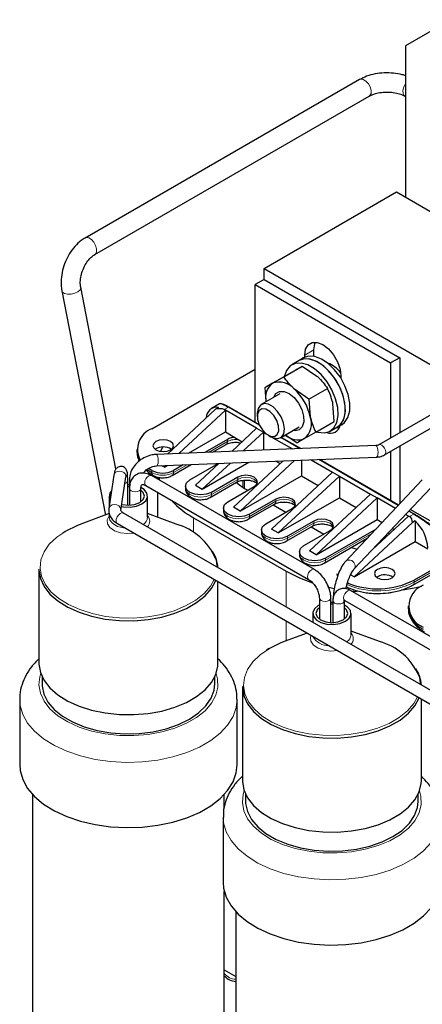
# Model space of a CAD drawing. Header units: millimetres. Extents: x 5 to 418, y 2 to 292.
# Tile 40 of 51: x 310 to 336, y 91 to 153. Entities that reach past the tile are written whole.
import ezdxf

# ---------------------------------------------------------------- set-up
doc = ezdxf.new("R2010")
doc.units = ezdxf.units.MM

msp = doc.modelspace()

# ---------------------------------------------------------------- linework, layer by layer
at = {"color": 7, "linetype": 'Continuous', "lineweight": 25}
for p, q in [((337.4285, 152.745), (334.6, 151.1117)), ((334.6, 151.1117), (334.6, 141.6399)), ((331.7262, 148.9998), (314.5543, 139.0867)), ((315.1543, 138.0474), (332.3261, 147.9605)), ((334.5546, 147.9605), (334.6, 147.9343)), ((325.7471, 137.1823), (334.0343, 141.9665)), ((334.0343, 141.9665), (347.1871, 134.3736)), ((325.7471, 136.4964), (325.7471, 137.1823)), ((325.7471, 137.1823), (338.8998, 129.5894)), ((325.7471, 136.4964), (325.1814, 136.1699)), ((325.1814, 136.1699), (333.6666, 131.2714)), ((325.1814, 127.5584), (325.1814, 136.1699)), ((325.7471, 136.4964), (334.2323, 131.598)), ((313.101, 135.7742), (315.8243, 121.7542)), ((316.4857, 124.6425), (314.279, 136.003)), ((348.5979, 135.188), (332.928, 126.142)), ((333.288, 125.5185), (349.3863, 134.8118)), ((328.8583, 131.6815), (328.8583, 132.0874)), ((327.9413, 131.4225), (327.4887, 131.1613)), ((328.2241, 131.5858), (327.9413, 131.4225)), ((328.2926, 131.6211), (328.2926, 131.7608)), ((334.2323, 131.598), (333.6666, 131.2714)), ((333.6666, 131.2714), (333.6666, 126.5684)), ((334.2323, 131.598), (334.2323, 126.895)), ((318.7326, 127.1551), (325.1814, 130.8779)), ((326.9794, 130.4044), (328.141, 131.0749)), ((328.141, 131.0749), (329.0558, 130.4479)), ((325.8237, 129.7392), (326.9853, 130.4098)), ((330.5554, 130.4546), (330.5554, 130.3148)), ((325.8842, 128.8494), (325.8237, 129.7392)), ((328.5564, 129.0044), (327.6416, 129.6315)), ((328.5564, 129.0044), (329.718, 129.675)), ((326.7392, 129.343), (325.5752, 128.671)), ((328.5564, 129.0044), (328.6407, 127.899)), ((319.7082, 125.5716), (322.7202, 128.3796)), ((323.3287, 128.3065), (320.4262, 125.6005)), ((322.9676, 128.7206), (322.4581, 128.4265)), ((322.9045, 128.486), (322.7202, 128.3796)), ((323.258, 128.3473), (323.3287, 128.3065)), ((325.2804, 127.1798), (323.3287, 128.3065)), ((323.3287, 128.3065), (323.3287, 126.951)), ((325.4484, 127.4043), (323.553, 128.4985)), ((330.1393, 127.6099), (330.0549, 128.7154)), ((325.3266, 128.1216), (325.3266, 127.9213)), ((328.9777, 126.9393), (330.1393, 127.6099)), ((321.0315, 125.6248), (323.3287, 126.951)), ((323.3287, 126.951), (323.9251, 126.6068)), ((323.7288, 125.7333), (325.2804, 127.1798)), ((325.7046, 126.9349), (324.4467, 125.7622)), ((325.2804, 127.1798), (325.7046, 126.9349)), ((325.7046, 126.9349), (325.8868, 126.8297)), ((325.7046, 126.9349), (325.7046, 125.8128)), ((326.7751, 126.5925), (327.9391, 127.2645)), ((329.8885, 127.0042), (330.3411, 127.2655)), ((330.3411, 127.2655), (330.6239, 127.4288)), ((323.456, 126.4857), (322.0348, 125.6652)), ((323.9251, 126.6068), (324.3824, 126.3427)), ((326.0015, 126.7522), (326.175, 126.652)), ((326.3041, 126.5888), (327.5218, 125.8859)), ((328.0424, 125.9068), (326.8148, 126.6155)), ((327.0842, 126.7709), (327.8221, 126.2742)), ((317.7953, 125.8489), (317.7953, 125.7182)), ((332.7452, 126.0959), (318.9984, 125.5431)), ((319.4031, 126.0054), (319.2792, 125.7361)), ((322.53, 125.6851), (323.3732, 126.1719)), ((333.6666, 125.737), (333.6666, 122.66)), ((334.2323, 126.0636), (334.2323, 122.4531)), ((319.0273, 124.8237), (332.7742, 125.3765)), ((321.8863, 123.3752), (324.7974, 125.0557)), ((323.8379, 122.2485), (326.9415, 125.1419)), ((327.6594, 125.1708), (324.2621, 122.0036)), ((326.4937, 125.1239), (326.7583, 124.9712)), ((328.0805, 125.1877), (328.0805, 124.2079)), ((328.6888, 125.2122), (330.0321, 124.4367)), ((334.1594, 122.3755), (329.2093, 125.2331)), ((318.431, 124.6131), (318.7326, 124.412)), ((318.7326, 124.5426), (318.5236, 124.6756)), ((319.5104, 124.7467), (319.3543, 124.8368)), ((319.5104, 124.7467), (319.6898, 124.8503)), ((319.6184, 124.8474), (319.5104, 124.7467)), ((320.0073, 124.2288), (321.1883, 124.9106)), ((320.6931, 124.8907), (320.0902, 124.5426)), ((321.1084, 123.9548), (322.882, 124.9787)), ((321.462, 123.6201), (322.921, 124.9802)), ((323.6389, 125.0091), (321.8863, 123.3752)), ((326.2137, 120.8769), (330.0321, 124.4367)), ((330.0321, 124.4367), (330.4564, 124.1918)), ((316.3572, 124.2544), (316.0395, 122.1583)), ((316.791, 122.0444), (317.1086, 124.1405)), ((317.2175, 122.3675), (317.2175, 123.9077)), ((317.326, 123.9848), (317.326, 123.4179)), ((328.8969, 118.3415), (318.7145, 124.2197)), ((319.0794, 124.1254), (319.0794, 124.009)), ((319.1595, 124.091), (319.2028, 123.9378)), ((324.1066, 124.1181), (322.4661, 123.171)), ((324.2621, 122.0036), (328.0805, 124.2079)), ((324.4239, 123.9259), (324.4239, 123.4798)), ((330.4564, 124.1918), (326.638, 120.632)), ((328.0805, 124.2079), (329.1342, 123.5996)), ((330.4564, 124.1918), (332.408, 123.0651)), ((330.4564, 124.1918), (330.4564, 122.8363)), ((335.6464, 123.9565), (330.8477, 118.8546)), ((317.3438, 123.6354), (317.2175, 123.6365)), ((317.326, 123.4179), (317.326, 122.3681)), ((318.046, 123.4179), (318.0459, 123.4129)), ((318.046, 122.5861), (318.046, 123.4179)), ((318.3546, 123.5961), (328.5369, 117.718)), ((320.8273, 123.5629), (320.8273, 123.4323)), ((321.462, 123.6201), (321.8863, 123.3752)), ((322.3832, 122.8573), (324.0237, 123.8043)), ((323.4843, 122.5832), (325.1248, 123.5303)), ((324.5167, 123.424), (324.7287, 123.3016)), ((331.3721, 118.3613), (336.1709, 123.4632)), ((316.0618, 122.9442), (316.0618, 122.305)), ((318.4618, 121.6148), (318.4618, 122.9442)), ((319.0794, 123.1777), (319.0794, 121.6139)), ((326.4824, 122.7465), (324.842, 121.7995)), ((326.638, 120.632), (330.4564, 122.8363)), ((328.5896, 119.5054), (332.408, 123.0651)), ((332.8323, 122.8202), (329.0139, 119.2605)), ((330.4564, 122.8363), (331.5101, 122.228)), ((332.408, 123.0651), (332.8323, 122.8202)), ((332.8323, 122.8202), (332.8323, 121.4648)), ((333.9634, 122.1672), (332.8323, 122.8202)), ((316.791, 122.0444), (316.793, 122.0621)), ((323.2031, 122.1914), (323.2031, 122.0607)), ((324.2621, 122.0036), (323.8379, 122.2485)), ((324.7591, 121.4857), (326.3996, 122.4327)), ((325.8602, 121.2117), (327.5007, 122.1587)), ((326.3167, 122.3849), (327.1046, 121.93)), ((334.252, 122.474), (334.2323, 122.4854)), ((335.1496, 121.8039), (334.8, 122.0057)), ((339.3155, 119.551), (334.8926, 122.1042)), ((316.0618, 121.8418), (314.2841, 121.1858)), ((316.0618, 121.8637), (316.0618, 121.6148)), ((337.5524, 109.988), (316.9521, 121.8802)), ((320.2395, 121.1858), (318.4618, 121.8418)), ((321.3347, 121.5871), (327.133, 118.2398)), ((328.8583, 121.375), (327.2178, 120.4279)), ((329.0139, 119.2605), (332.8323, 121.4648)), ((332.5299, 119.5922), (334.7839, 121.6936)), ((332.8323, 121.4648), (333.1371, 121.2888)), ((334.7839, 121.6936), (334.604, 121.7974)), ((334.7839, 121.6936), (334.8546, 121.6527)), ((335.2081, 121.3832), (335.0238, 121.2768)), ((335.2081, 121.3832), (335.2081, 120.0932)), ((313.3434, 120.7491), (313.1685, 120.6397)), ((316.5403, 121.248), (316.5722, 121.222)), ((316.5722, 121.222), (337.1724, 109.3298)), ((325.579, 120.8198), (325.579, 120.6891)), ((326.638, 120.632), (326.2137, 120.8769)), ((327.135, 120.1141), (328.7755, 121.0612)), ((328.2361, 119.8401), (329.8766, 120.7871)), ((328.6926, 121.0133), (329.4804, 120.5585)), ((332.7527, 120.88), (329.5937, 119.0564)), ((335.0238, 121.2768), (331.3898, 117.8889)), ((333.7778, 120.9189), (333.886, 120.8565)), ((329.5109, 118.7426), (332.2053, 120.298)), ((331.3898, 117.8889), (335.2081, 120.0932)), ((335.0546, 117.371), (338.8468, 119.5602)), ((338.6165, 119.6932), (335.1374, 117.6848)), ((335.2081, 120.0932), (335.986, 119.6442)), ((327.9549, 119.4482), (327.9549, 119.3176)), ((329.0139, 119.2605), (328.5896, 119.5054)), ((311.6618, 118.3716), (311.6618, 112.4925)), ((330.3308, 118.0767), (330.3308, 117.946)), ((330.3475, 117.9737), (330.3308, 118.0767)), ((331.3898, 117.8889), (331.1617, 118.0206)), ((332.8464, 117.897), (332.7962, 117.8644)), ((322.8618, 112.4925), (322.8618, 117.5911)), ((329.2054, 116.56), (329.2054, 115.2384)), ((329.9254, 115.0205), (329.9254, 116.56)), ((341.9077, 110.8306), (331.1596, 117.0353)), ((331.205, 117.009), (331.5625, 116.9766)), ((329.2054, 116.1209), (329.1412, 116.0864)), ((330.054, 116.2883), (329.9254, 116.2883)), ((330.054, 116.3968), (330.054, 115.0205)), ((330.774, 115.2384), (330.774, 116.3968)), ((330.774, 116.3177), (330.7764, 116.3949)), ((330.7997, 116.4117), (341.5477, 110.207)), ((334.7659, 116.052), (334.7659, 115.9213)), ((328.7897, 115.5966), (328.7897, 115.0466)), ((331.1897, 114.2671), (331.1897, 115.5966)), ((328.4461, 114.3674), (327.012, 113.8381)), ((332.9674, 113.8381), (331.1897, 114.4941)), ((326.0713, 113.4015), (325.8964, 113.292)), ((311.8618, 111.6363), (311.8618, 111.1861)), ((311.8618, 111.6363), (311.8618, 111.1861)), ((322.6618, 111.1861), (322.6618, 111.6363)), ((322.6618, 111.1861), (322.6618, 111.6363)), ((324.3897, 111.0239), (324.3897, 105.1448)), ((310.4618, 110.2062), (310.4618, 106.1235)), ((324.0618, 106.1235), (324.0618, 110.2062)), ((335.5897, 105.1448), (335.5897, 110.2435)), ((311.2618, 104.2762), (311.2618, 81.1374)), ((323.2618, 103.4386), (323.2618, 104.2762)), ((324.5897, 104.2886), (324.5897, 103.8384)), ((324.5897, 104.2886), (324.5897, 103.8384)), ((335.3897, 103.8384), (335.3897, 104.2886)), ((335.3897, 103.8384), (335.3897, 104.2886)), ((323.1897, 102.8585), (323.1897, 98.7758)), ((323.2618, 81.1374), (323.2618, 98.2058)), ((323.9897, 96.9285), (323.9897, 73.7897)), ((323.2618, 93.3001), (323.9897, 92.8799))]:
    msp.add_line(p, q, dxfattribs=at)
at = {"color": 7, "linetype": 'Continuous', "lineweight": 18}
for p, q in [((328.8583, 132.0874), (328.2926, 131.7608)), ((323.513, 128.4945), (323.258, 128.3473)), ((325.4656, 127.3673), (323.513, 128.4945)), ((323.456, 126.355), (322.278, 125.675)), ((323.456, 126.355), (323.456, 126.4857)), ((327.9986, 125.905), (326.7914, 126.6019)), ((334.1429, 122.358), (329.1655, 125.2314)), ((318.7326, 124.412), (318.7326, 124.5426)), ((320.9363, 124.9004), (320.0902, 124.412)), ((320.0902, 124.412), (320.0902, 124.5426)), ((317.3375, 123.9328), (317.326, 123.9849)), ((324.1066, 123.9874), (322.4661, 123.0404)), ((324.1066, 124.1181), (324.1066, 123.9874)), ((324.5317, 123.4153), (324.5317, 123.936)), ((322.4661, 123.0404), (322.4661, 123.171)), ((326.4824, 122.6159), (324.842, 121.6688)), ((326.4824, 122.7465), (326.4824, 122.6159)), ((335.1096, 121.8), (334.7835, 121.9882)), ((321.3347, 121.5871), (321.3347, 120.6549)), ((324.842, 121.6688), (324.842, 121.7995)), ((328.8583, 121.375), (328.8583, 121.2443)), ((334.8546, 121.6527), (335.1096, 121.8)), ((328.8583, 121.2443), (327.2178, 120.2973)), ((327.2178, 120.2973), (327.2178, 120.4279)), ((332.4838, 120.5941), (329.5937, 118.9257)), ((333.5626, 120.6902), (333.5626, 120.555)), ((338.7296, 119.6279), (335.1374, 117.5541)), ((329.5937, 118.9257), (329.5937, 119.0564)), ((327.133, 118.2398), (327.133, 116.003)), ((335.1374, 117.5541), (335.1374, 117.6848)), ((327.133, 115.1254), (327.133, 113.8828))]:
    msp.add_line(p, q, dxfattribs=at)
at = {"color": 7, "linetype": 'Continuous', "lineweight": 18, "flags": 128}
for points in [[(331.7262, 148.9998), (331.8, 149.0252), (331.9546, 149.0044)], [(331.9546, 149.0044), (332.12, 148.9037), (332.2712, 148.7386), (332.3851, 148.5341), (332.4443, 148.3214), (332.4399, 148.1329), (332.3725, 147.9972), (332.3261, 147.9605)], [(334.6, 148.7251), (334.4956, 148.5341), (334.4364, 148.3214), (334.4408, 148.1329), (334.5083, 147.9972), (334.5546, 147.9605)], [(314.5541, 139.0865), (314.6281, 139.1121), (314.7827, 139.0913)], [(314.7827, 139.0913), (314.9482, 138.9906), (315.0994, 138.8255), (315.2132, 138.621), (315.2725, 138.4083), (315.268, 138.2198), (315.2006, 138.0841), (315.1572, 138.0491)], [(313.101, 135.7742), (313.1419, 135.693), (313.2691, 135.6093)], [(313.2691, 135.6093), (313.4605, 135.5681), (313.6867, 135.5756), (313.9135, 135.6309), (314.1062, 135.7253), (314.2356, 135.8446), (314.2819, 135.9706), (314.279, 136.003)], [(332.8089, 126.0434), (332.7647, 126.0917), (332.7452, 126.0959)], [(332.7742, 125.3765), (332.7997, 125.3866), (332.8386, 125.4457), (332.8654, 125.5491), (332.8762, 125.6809), (332.8693, 125.8211), (332.8456, 125.9484), (332.8089, 126.0434)], [(333.108, 126.1242), (333.0106, 126.158), (332.9299, 126.143)], [(333.288, 125.5185), (333.3432, 125.582), (333.3626, 125.6833), (333.3432, 125.807), (333.288, 125.9342), (333.2054, 126.0456), (333.108, 126.1242)], [(319.0621, 125.4906), (319.0179, 125.5388), (318.9984, 125.5431)], [(319.0273, 124.8237), (319.0528, 124.8338), (319.0917, 124.8929), (319.1186, 124.9962), (319.1294, 125.1281), (319.1224, 125.2683), (319.0988, 125.3956), (319.0621, 125.4906)], [(317.1086, 124.1405), (317.11, 124.2055), (317.0687, 124.3238), (316.9763, 124.4229), (316.8468, 124.4876), (316.6999, 124.5082), (316.5581, 124.4815), (316.4429, 124.4116), (316.3719, 124.309), (316.3572, 124.2544)], [(317.4072, 123.8534), (317.3985, 123.8598), (317.3375, 123.9328)], [(318.3546, 123.5961), (318.3546, 123.5961), (318.2994, 123.6596), (318.28, 123.7609), (318.2994, 123.8846), (318.3546, 124.0118), (318.4371, 124.1232), (318.5346, 124.2018)], [(318.5346, 124.2018), (318.632, 124.2357), (318.7145, 124.2197)], [(325.3267, 123.7589), (325.2809, 123.8526), (325.1248, 123.9874), (324.8912, 124.0775), (324.6157, 124.1092), (324.3402, 124.0775), (324.1066, 123.9874)], [(318.0459, 123.4129), (318.0186, 123.3383), (317.9406, 123.2709), (317.8238, 123.2259), (317.686, 123.2101), (317.5483, 123.2259), (317.4315, 123.2709), (317.3534, 123.3383), (317.326, 123.4179), (317.326, 123.418)], [(320.8273, 123.4323), (320.9003, 123.2202), (321.1084, 123.0404), (321.4199, 122.9203), (321.7873, 122.8781), (322.1546, 122.9203), (322.4661, 123.0404)], [(327.7026, 122.3873), (327.6568, 122.481), (327.5007, 122.6159), (327.2671, 122.706), (326.9916, 122.7376), (326.716, 122.706), (326.4824, 122.6159)], [(316.793, 122.0621), (316.7924, 122.1094), (316.751, 122.2277), (316.6586, 122.3268), (316.5291, 122.3915), (316.3823, 122.4121), (316.2405, 122.3854), (316.1253, 122.3155), (316.0542, 122.2129), (316.0396, 122.1583)], [(323.2031, 122.0607), (323.2762, 121.8486), (323.4843, 121.6688), (323.7958, 121.5487), (324.1631, 121.5065), (324.5305, 121.5487), (324.842, 121.6688)], [(316.0618, 121.7125), (316.0553, 121.705), (315.9292, 121.4605), (315.9475, 121.2055), (316.1082, 120.9677), (316.3939, 120.773), (316.7736, 120.6424), (317.2063, 120.59), (317.6196, 120.6174)], [(316.0618, 121.6148), (316.1027, 121.4355), (316.2788, 121.2174), (316.5735, 121.0473), (316.9512, 120.9456), (317.0777, 120.9302)], [(316.9521, 121.8802), (316.9349, 121.8885), (316.843, 121.8937), (316.7387, 121.8467), (316.6381, 121.7547), (316.5563, 121.6318), (316.5059, 121.4965), (316.4945, 121.3696), (316.5238, 121.2703), (316.5403, 121.248)], [(330.0785, 121.0157), (330.0326, 121.1095), (329.8766, 121.2443), (329.643, 121.3344), (329.3674, 121.366), (329.0919, 121.3344), (328.8583, 121.2443)], [(313.3525, 120.7535), (312.776, 120.3623), (312.3157, 119.9227), (311.9835, 119.4462), (311.7881, 118.9451), (311.7343, 118.4324), (311.8238, 117.9214), (312.0541, 117.4253), (312.4192, 116.9569), (312.9098, 116.5284), (313.5131, 116.1509), (314.2135, 115.8341), (314.9928, 115.5863), (315.8309, 115.4139), (316.706, 115.3213), (317.5956, 115.311), (318.4765, 115.3831), (319.3259, 115.5359), (320.1219, 115.7654), (320.8438, 116.0657), (321.4729, 116.4288), (321.993, 116.8456), (322.3905, 117.3051), (322.627, 117.7267)], [(325.579, 120.6891), (325.6521, 120.4771), (325.8602, 120.2973), (326.1716, 120.1771), (326.539, 120.135), (326.9064, 120.1771), (327.2178, 120.2973)], [(322.7903, 118.51), (322.7623, 118.8175), (322.7139, 119.0256)], [(327.9549, 119.3176), (328.028, 119.1055), (328.2361, 118.9257), (328.5475, 118.8056), (328.9149, 118.7634), (329.2823, 118.8056), (329.5937, 118.9257)], [(328.5348, 117.7192), (328.4817, 117.7815), (328.4623, 117.8828), (328.4817, 118.0065), (328.5369, 118.1337), (328.6195, 118.2451), (328.7169, 118.3237)], [(328.7169, 118.3237), (328.8143, 118.3576), (328.8969, 118.3415), (328.8969, 118.3415)], [(330.7251, 116.5765), (330.7445, 116.7002), (330.7996, 116.8274), (330.8822, 116.9388), (330.9796, 117.0174), (331.0771, 117.0513), (331.1596, 117.0353)], [(329.2055, 116.5571), (329.2328, 116.4805), (329.3109, 116.4131), (329.4277, 116.368), (329.5654, 116.3522), (329.7032, 116.368), (329.82, 116.4131)], [(329.82, 116.4131), (329.898, 116.4805), (329.9254, 116.56), (329.9254, 116.5601)], [(330.7997, 116.4117), (330.7996, 116.4117), (330.7445, 116.4752), (330.7251, 116.5765)], [(330.1594, 116.2499), (330.0814, 116.3173), (330.054, 116.3968), (330.054, 116.3969)], [(330.774, 116.3967), (330.7466, 116.3173), (330.6685, 116.2499), (330.5517, 116.2048), (330.414, 116.189), (330.2762, 116.2048), (330.1594, 116.2499)], [(328.6954, 114.2235), (328.6571, 114.1128), (328.6754, 113.8578), (328.8361, 113.6201), (329.1218, 113.4253), (329.5015, 113.2947), (329.9342, 113.2423), (330.3475, 113.2697)], [(326.0804, 113.4058), (325.5039, 113.0146), (325.0437, 112.575), (324.7115, 112.0985), (324.516, 111.5975), (324.4623, 111.0848), (324.5517, 110.5737), (324.782, 110.0776), (325.1471, 109.6092), (325.6377, 109.1807), (326.241, 108.8032), (326.9414, 108.4865), (327.7207, 108.2387), (328.5588, 108.0662), (329.434, 107.9736), (330.3235, 107.9633), (331.2044, 108.0355), (332.0538, 108.1883), (332.8498, 108.4178), (333.5717, 108.718), (334.2009, 109.0812), (334.7209, 109.4979), (335.1185, 109.9574), (335.3549, 110.379)], [(311.7773, 111.8393), (311.7173, 111.6403), (311.6629, 111.121), (311.7535, 110.6033), (311.9868, 110.1008), (312.3566, 109.6264), (312.8535, 109.1923), (313.4646, 108.8099), (314.1741, 108.4891), (314.9635, 108.2381), (315.8124, 108.0634), (316.6988, 107.9696), (317.5999, 107.9591), (318.4922, 108.0322), (319.3526, 108.187), (320.1589, 108.4195), (320.8901, 108.7236), (321.5274, 109.0915), (322.0541, 109.5136), (322.4568, 109.979), (322.7249, 110.4758), (322.8516, 110.9909), (322.8334, 111.511), (322.7463, 111.8393)], [(335.5182, 111.1623), (335.4902, 111.4699), (335.4418, 111.6779)], [(324.0616, 110.2302), (324.0063, 109.7057), (323.8082, 109.1441), (323.4705, 108.6052), (323.0005, 108.1004), (322.4083, 107.6404), (321.7063, 107.2352), (320.9096, 106.8933), (320.0351, 106.622), (319.1016, 106.4271), (318.1288, 106.3127), (317.1376, 106.2813), (316.149, 106.3336), (315.1841, 106.4684), (314.2635, 106.6828), (313.4068, 106.9724), (312.6323, 107.3309), (311.9564, 107.7507), (311.3936, 108.2228), (310.9559, 108.7371), (310.6526, 109.2828), (310.4901, 109.8482), (310.4618, 110.1916)], [(324.5052, 104.4916), (324.4452, 104.2926), (324.3908, 103.7733), (324.4814, 103.2557), (324.7147, 102.7531), (325.0846, 102.2787), (325.5815, 101.8446), (326.1926, 101.4622), (326.902, 101.1414), (327.6914, 100.8904), (328.5403, 100.7157), (329.4268, 100.6219), (330.3278, 100.6115), (331.2201, 100.6846), (332.0805, 100.8393), (332.8868, 101.0718), (333.618, 101.3759), (334.2553, 101.7438), (334.7821, 102.1659), (335.1847, 102.6314), (335.4529, 103.1281), (335.5795, 103.6432), (335.5613, 104.1634), (335.4742, 104.4916)], [(336.7896, 102.8826), (336.7342, 102.358), (336.5361, 101.7964), (336.1984, 101.2575), (335.7285, 100.7527), (335.1362, 100.2928), (334.4342, 99.8875), (333.6375, 99.5456), (332.7631, 99.2743), (331.8295, 99.0794), (330.8567, 98.965), (329.8655, 98.9336), (328.8769, 98.9859), (327.912, 99.1207), (326.9914, 99.3352), (326.1347, 99.6247), (325.3602, 99.9832), (324.6843, 100.403), (324.1215, 100.8751), (323.6838, 101.3895), (323.3805, 101.9352), (323.218, 102.5005), (323.1897, 102.8439)]]:
    msp.add_lwpolyline(points, dxfattribs=at)
at = {"color": 7, "linetype": 'Continuous', "lineweight": 25, "flags": 128}
for points in [[(328.2926, 131.7608), (328.348, 132.1326), (328.5087, 132.404), (328.759, 132.5486), (329.0744, 132.5521), (329.424, 132.4142), (329.7736, 132.1484), (330.089, 131.7808), (330.3393, 131.3472), (330.5, 130.8903), (330.5554, 130.4546)], [(328.8583, 132.0874), (328.9137, 132.4592), (328.9586, 132.5672)], [(329.0262, 126.9673), (329.1107, 126.941), (329.5062, 126.8935), (329.8503, 126.9836), (330.1215, 127.2055), (330.3026, 127.5454), (330.3823, 127.982), (330.3556, 128.4876), (330.2242, 129.0307), (329.9962, 129.5771), (329.6861, 130.0923), (329.3133, 130.5442), (328.9013, 130.9042), (328.4759, 131.1498), (328.0639, 131.2655), (327.6911, 131.244), (327.381, 131.0868), (327.1531, 130.8036), (327.0325, 130.4666)], [(330.3411, 127.2655), (330.574, 127.4668), (330.7552, 127.8067), (330.8349, 128.2432), (330.8082, 128.7489), (330.6767, 129.292), (330.4488, 129.8383), (330.1387, 130.3536), (329.7659, 130.8054), (329.3539, 131.1655), (328.9285, 131.411), (328.5164, 131.5267), (328.1437, 131.5053), (327.9413, 131.4225)], [(330.3411, 127.2655), (330.5036, 127.3891), (330.7124, 127.6965), (330.8225, 128.1075), (330.827, 128.5961), (330.7255, 129.1317), (330.5245, 129.6807), (330.2365, 130.2085), (329.8797, 130.682), (329.4766, 131.0714), (329.0523, 131.3523), (328.6336, 131.507), (328.2468, 131.5258), (327.9413, 131.4225)], [(330.6239, 127.4288), (330.7865, 127.5524), (330.9953, 127.8598), (331.1054, 128.2708), (331.1098, 128.7594), (331.0083, 129.295), (330.8073, 129.844), (330.5193, 130.3718), (330.1626, 130.8453), (329.7594, 131.2347), (329.3351, 131.5156), (328.9165, 131.6703), (328.5297, 131.6891), (328.2241, 131.5858)], [(326.356, 129.1217), (326.493, 129.3628), (326.7168, 129.4916), (327.0011, 129.4876), (327.3149, 129.3513), (327.6243, 129.0974), (327.8959, 128.7535), (328.1001, 128.3568), (328.2148, 127.9502), (328.2276, 127.578), (328.1371, 127.2803), (327.9531, 127.0895), (327.9531, 127.0895)], [(326.175, 126.652), (326.3278, 126.5798), (326.6041, 126.5387), (326.8286, 126.6295), (326.9743, 126.8412), (327.0236, 127.1482), (326.9706, 127.5135), (326.8216, 127.8932), (326.5947, 128.2412), (326.3171, 128.5158), (326.0225, 128.6838), (325.7462, 128.7248), (325.5217, 128.634), (325.3759, 128.4224), (325.3266, 128.1216)], [(325.8886, 126.8283), (326.1519, 126.6849), (326.3923, 126.6704), (326.5732, 126.787), (326.6671, 127.017), (326.6597, 127.3253), (326.5521, 127.665), (326.3606, 127.9844), (326.1146, 128.2349), (325.8513, 128.3783), (325.6109, 128.3928), (325.43, 128.2762), (325.3361, 128.0462), (325.3436, 127.7379), (325.4512, 127.3982), (325.6426, 127.0788), (325.8886, 126.8283)], [(327.9531, 127.0895), (327.6956, 127.0262), (327.5559, 127.0432)], [(330.4551, 127.1986), (330.3393, 127.2137), (330.2719, 127.2299)], [(319.8922, 125.8325), (320.0309, 125.9524), (320.0797, 126.0938), (320.0309, 126.2352), (319.8922, 126.355), (319.6846, 126.4351), (319.4397, 126.4633), (319.1947, 126.4351), (318.9871, 126.355), (318.8484, 126.2352), (318.7997, 126.0938), (318.8484, 125.9524), (318.9871, 125.8325), (319.1947, 125.7524), (319.4397, 125.7243), (319.6846, 125.7524), (319.8922, 125.8325)], [(317.7953, 125.7182), (317.8568, 125.3578), (317.9395, 125.1699)], [(322.4661, 123.171), (322.1546, 123.0509), (321.7873, 123.0087), (321.4199, 123.0509), (321.1084, 123.171), (320.9003, 123.3508), (320.8273, 123.5629), (320.9003, 123.775), (321.1084, 123.9548)], [(325.1248, 123.5303), (325.2809, 123.6651), (325.3357, 123.8242), (325.2809, 123.9832), (325.1248, 124.1181), (324.8912, 124.2082), (324.6157, 124.2398), (324.3402, 124.2082), (324.1066, 124.1181)], [(316.8294, 122.298), (316.9512, 122.2751), (317.3664, 122.2541), (317.7689, 122.3164), (318.1103, 122.4544), (318.3493, 122.6515), (318.4572, 122.8839), (318.4209, 123.1235), (318.2448, 123.3416), (318.046, 123.4686)], [(316.8477, 122.4188), (316.8791, 122.4109), (317.2618, 122.367), (317.6445, 122.4109), (317.9689, 122.536), (318.1857, 122.7233), (318.2618, 122.9442), (318.1857, 123.1652), (318.046, 123.3024)], [(317.3347, 123.52), (317.2618, 123.5215), (317.2175, 123.521)], [(324.0153, 123.7994), (324.1187, 123.7039), (324.5167, 123.424)], [(327.5007, 122.1587), (327.6568, 122.2935), (327.7116, 122.4526), (327.6568, 122.6117), (327.5007, 122.7465), (327.2671, 122.8366), (326.9916, 122.8683), (326.716, 122.8366), (326.4824, 122.7465)], [(324.842, 121.7995), (324.5305, 121.6793), (324.1631, 121.6372), (323.7958, 121.6793), (323.4843, 121.7995), (323.2762, 121.9793), (323.2031, 122.1914), (323.2762, 122.4034), (323.4843, 122.5832)], [(329.8766, 120.7871), (330.0326, 120.922), (330.0874, 121.081), (330.0326, 121.2401), (329.8766, 121.375), (329.643, 121.4651), (329.3674, 121.4967), (329.0919, 121.4651), (328.8583, 121.375)], [(335.1496, 121.8039), (335.1502, 121.8035), (335.1544, 121.8003)], [(314.2841, 121.1858), (314.0302, 121.0863), (313.3525, 120.7535)], [(327.2178, 120.4279), (326.9064, 120.3078), (326.539, 120.2656), (326.1716, 120.3078), (325.8602, 120.4279), (325.6521, 120.6077), (325.579, 120.8198), (325.6521, 121.0319), (325.8602, 121.2117)], [(329.5937, 119.0564), (329.2823, 118.9362), (328.9149, 118.894), (328.5475, 118.9362), (328.2361, 119.0564), (328.028, 119.2361), (327.9549, 119.4482), (328.028, 119.6603), (328.2361, 119.8401)], [(331.1976, 119.7163), (331.3531, 119.6763), (331.5756, 119.6286)], [(311.6618, 118.3716), (311.6629, 118.3065), (311.7535, 117.7889), (311.9868, 117.2863), (312.3566, 116.8119), (312.8535, 116.3779), (313.4646, 115.9955), (314.1741, 115.6746), (314.9635, 115.4236), (315.8124, 115.249), (316.6988, 115.1552), (317.5999, 115.1447), (318.4922, 115.2178), (319.3526, 115.3726), (320.1589, 115.605), (320.8901, 115.9091), (321.5274, 116.277), (322.0541, 116.6992), (322.4568, 117.1646), (322.7249, 117.6613), (322.7277, 117.6685)], [(332.8464, 118.3542), (332.7077, 118.2344), (332.659, 118.093), (332.7077, 117.9516), (332.8464, 117.8317), (333.054, 117.7516), (333.299, 117.7235), (333.5439, 117.7516), (333.7515, 117.8317), (333.8902, 117.9516), (333.939, 118.093), (333.8902, 118.2344), (333.7515, 118.3542), (333.5439, 118.4343), (333.299, 118.4625), (333.054, 118.4343), (332.8464, 118.3542)], [(327.133, 118.2398), (327.9633, 117.8245), (328.7735, 117.5182)], [(329.7358, 117.2517), (329.8868, 117.2181), (330.1337, 117.1677)], [(334.4303, 117.0684), (335.2686, 117.2181), (335.5967, 117.2938)], [(329.1412, 116.0864), (328.9021, 115.8893), (328.7943, 115.6569), (328.8306, 115.4173), (329.0067, 115.1992), (329.3014, 115.0291), (329.6791, 114.9274), (330.0943, 114.9065), (330.4968, 114.9687), (330.8382, 115.1067), (331.0773, 115.3038), (331.1851, 115.5362), (331.1488, 115.7759), (330.9727, 115.9939), (330.774, 116.1209)], [(329.2054, 115.9547), (329.0658, 115.8175), (328.9897, 115.5966), (329.0658, 115.3757), (329.2826, 115.1884), (329.607, 115.0632), (329.9897, 115.0193), (330.3724, 115.0632), (330.6968, 115.1884), (330.9136, 115.3757), (330.9897, 115.5966), (330.9136, 115.8175), (330.774, 115.9547)], [(330.054, 116.1727), (329.9897, 116.1739), (329.9254, 116.1727)], [(327.012, 113.8381), (326.7581, 113.7386), (326.0804, 113.4058)], [(311.6618, 112.4925), (311.6629, 112.4274), (311.7535, 111.9098), (311.9868, 111.4073), (312.3566, 110.9328), (312.8535, 110.4988), (313.4646, 110.1164), (314.1741, 109.7955), (314.9635, 109.5445), (315.8124, 109.3699), (316.6988, 109.2761), (317.5999, 109.2656), (318.4922, 109.3387), (319.3526, 109.4935), (320.1589, 109.7259), (320.8901, 110.03), (321.5274, 110.3979), (322.0541, 110.8201), (322.4568, 111.2855), (322.7249, 111.7822), (322.8516, 112.2973), (322.8618, 112.4925)], [(311.8618, 111.1861), (311.8664, 111.0572), (311.9767, 110.5463), (312.2312, 110.0529), (312.6229, 109.5903), (313.1411, 109.1713), (313.7718, 108.8073), (314.4976, 108.5081), (315.2988, 108.282), (316.1536, 108.135), (317.0386, 108.0714), (317.9297, 108.0926), (318.8026, 108.1983), (319.6334, 108.3855), (320.3996, 108.649), (321.0801, 108.9818), (321.6566, 109.3746), (322.1131, 109.8169), (322.4373, 110.2966), (322.6203, 110.8005), (322.6618, 111.1861)], [(311.8618, 111.1861), (311.8664, 111.0572), (311.9767, 110.5463), (312.2312, 110.0529), (312.6229, 109.5903), (313.1411, 109.1713), (313.7718, 108.8073), (314.4976, 108.5081), (315.2988, 108.282), (316.1536, 108.135), (317.0386, 108.0714), (317.9297, 108.0926), (318.8026, 108.1983), (319.6334, 108.3855), (320.3996, 108.649), (321.0801, 108.9818), (321.6566, 109.3746), (322.1131, 109.8169), (322.4373, 110.2966), (322.6203, 110.8005), (322.6618, 111.1861)], [(324.3897, 111.0239), (324.3908, 110.9588), (324.4814, 110.4412), (324.7147, 109.9387), (325.0846, 109.4642), (325.5815, 109.0302), (326.1926, 108.6478), (326.902, 108.3269), (327.6914, 108.0759), (328.5403, 107.9013), (329.4268, 107.8075), (330.3278, 107.797), (331.2201, 107.8701), (332.0805, 108.0249), (332.8868, 108.2574), (333.618, 108.5615), (334.2553, 108.9294), (334.7821, 109.3515), (335.1847, 109.8169), (335.4529, 110.3136), (335.4556, 110.3208)], [(310.4618, 106.1235), (310.4901, 105.7655), (310.6526, 105.2001), (310.9559, 104.6544), (311.3936, 104.1401), (311.9564, 103.668), (312.6323, 103.2482), (313.4068, 102.8897), (314.2635, 102.6001), (315.1841, 102.3857), (316.149, 102.2509), (317.1376, 102.1986), (318.1288, 102.23), (319.1016, 102.3444), (320.0351, 102.5393), (320.9096, 102.8106), (321.7063, 103.1525), (322.4083, 103.5577), (323.0005, 104.0177), (323.4705, 104.5225), (323.8082, 105.0614), (324.0063, 105.623), (324.0618, 106.1235)], [(324.3897, 105.1448), (324.3908, 105.0797), (324.4814, 104.5621), (324.7147, 104.0596), (325.0846, 103.5851), (325.5815, 103.1511), (326.1926, 102.7687), (326.902, 102.4479), (327.6914, 102.1968), (328.5403, 102.0222), (329.4268, 101.9284), (330.3278, 101.9179), (331.2201, 101.991), (332.0805, 102.1458), (332.8868, 102.3783), (333.618, 102.6824), (334.2553, 103.0503), (334.7821, 103.4724), (335.1847, 103.9378), (335.4529, 104.4345), (335.5795, 104.9497), (335.5897, 105.1448)], [(324.5897, 103.8384), (324.5943, 103.7096), (324.7046, 103.1987), (324.9591, 102.7052), (325.3508, 102.2427), (325.869, 101.8236), (326.4997, 101.4596), (327.2255, 101.1604), (328.0268, 100.9343), (328.8815, 100.7874), (329.7665, 100.7237), (330.6576, 100.745), (331.5305, 100.8506), (332.3614, 101.0378), (333.1275, 101.3013), (333.8081, 101.6341), (334.3845, 102.027), (334.841, 102.4693), (335.1652, 102.9489), (335.3482, 103.4528), (335.3897, 103.8384)], [(324.5897, 103.8384), (324.5943, 103.7096), (324.7046, 103.1987), (324.9591, 102.7052), (325.3508, 102.2427), (325.869, 101.8236), (326.4997, 101.4596), (327.2255, 101.1604), (328.0268, 100.9343), (328.8815, 100.7874), (329.7665, 100.7237), (330.6576, 100.745), (331.5305, 100.8506), (332.3614, 101.0378), (333.1275, 101.3013), (333.8081, 101.6341), (334.3845, 102.027), (334.841, 102.4693), (335.1652, 102.9489), (335.3482, 103.4528), (335.3897, 103.8384)], [(323.1897, 98.7758), (323.218, 98.4178), (323.3805, 97.8525), (323.6838, 97.3068), (324.1215, 96.7924), (324.6843, 96.3203), (325.3602, 95.9005), (326.1347, 95.542), (326.9914, 95.2525), (327.912, 95.038), (328.8769, 94.9032), (329.8655, 94.8509), (330.8567, 94.8823), (331.8295, 94.9967), (332.7631, 95.1916), (333.6375, 95.4629), (334.4342, 95.8048), (335.1362, 96.2101), (335.7285, 96.67), (336.1984, 97.1748), (336.5361, 97.7137), (336.7342, 98.2753), (336.7897, 98.7758)]]:
    msp.add_lwpolyline(points, dxfattribs=at)
at = {"color": 7, "linetype": 'Continuous', "lineweight": 25}
for centre, radius, start, end in [((329.143, 129.6124), 1.745, 36.647583, 70.136109), ((327.0055, 129.0983), 1.1594, 129.040253, 192.685035), ((326.6944, 128.8333), 1.2386, 40.119936, 109.778822), ((325.4312, 127.2024), 3.2842, 12.245392, 47.699722), ((322.7795, 127.8517), 0.6464, 78.855215, 181.701548), ((327.4781, 127.4797), 1.2359, 310.06205, 19.830415), ((319.2104, 125.8613), 1.3792, 110.269814, 209.058793), ((329.8958, 127.5114), 0.6387, 248.749387, 347.005556), ((323.9382, 125.587), 1.0199, 90.737437, 118.214582), ((327.861, 127.6192), 1.1611, 227.346216, 290.811659), ((319.4397, 125.1104), 0.9069, 56.33248, 123.66752), ((319.4114, 125.8527), 1.4755, 242.609672, 297.390328), ((318.928, 124.3902), 0.1967, 173.655184, 235.49096), ((316.5201, 122.946), 0.454, 133.246052, 209.51861), ((323.9949, 126.3912), 5.4915, 222.617735, 241.025295), ((333.4841, 119.5658), 2.5051, 2.915292, 46.511408), ((319.2485, 117.5534), 3.7652, 23.016883, 74.740123), ((320.7707, 118.3352), 2.0928, 3.698836, 33.594146), ((332.8603, 122.1283), 4.993, 247.52281, 297.133186), ((333.2964, 117.0701), 0.9414, 57.535675, 118.55302), ((336.1989, 116.052), 1.3972, 110.783421, 249.216579), ((336.3673, 116.081), 1.6094, 185.694799, 245.625342), ((331.9764, 110.2057), 3.7652, 23.016883, 74.740123), ((333.4986, 110.9875), 2.0928, 3.698836, 33.594146), ((324.0006, 93.5246), 0.9472, 218.743977, 269.341888)]:
    msp.add_arc(centre, radius, start, end, dxfattribs=at)
at = {"color": 7, "linetype": 'Continuous', "lineweight": 18}
for centre, radius, start, end in [((323.5366, 128.4606), 0.0413, 66.502127, 124.808332), ((323.2658, 126.3308), 0.1918, 304.056351, 7.25583), ((323.9649, 125.3729), 1.1062, 78.548755, 117.3892), ((316.9862, 123.9524), 0.2358, 284.569592, 348.776262), ((319.4114, 125.7221), 1.4755, 242.609672, 297.390328), ((319.8949, 124.3902), 0.1965, 304.309998, 6.362859), ((323.9106, 123.9658), 0.1972, 305.013333, 6.298848), ((322.2708, 123.0186), 0.1965, 304.309998, 6.362859), ((326.2864, 122.5942), 0.1972, 305.013333, 6.298848), ((317.9187, 121.6462), 0.544, 298.96014, 356.6886), ((318.0923, 121.3644), 0.5077, 315.955687, 43.297159), ((324.6467, 121.6471), 0.1965, 304.309998, 6.362859), ((335.1329, 121.7685), 0.0392, 64.799719, 126.510739), ((328.6623, 121.2227), 0.1972, 305.013333, 6.298848), ((327.0225, 120.2755), 0.1965, 304.309998, 6.362859), ((329.3984, 118.9039), 0.1965, 304.309998, 6.362859), ((331.0557, 118.6477), 0.2934, 72.438455, 135.175249), ((331.0811, 118.5729), 0.3602, 324.396766, 79.894514), ((332.8614, 121.9915), 4.987, 247.040863, 297.154422), ((334.9427, 117.5323), 0.196, 303.760857, 6.412338), ((329.7777, 114.691), 1.1088, 208.565519, 271.439857), ((330.6466, 114.2985), 0.544, 298.96014, 356.6886), ((330.8202, 114.0167), 0.5077, 315.955687, 43.297159), ((324.0006, 93.6553), 0.9472, 218.743977, 269.341888)]:
    msp.add_arc(centre, radius, start, end, dxfattribs=at)
at = {"color": 7, "linetype": 'Continuous', "lineweight": 25}
for centre, start_param, end_param in [((319.5777, 124.9162), 0.0807329, 0.3985566), ((331.1742, 118.2217), 6.0460945, 6.3639182)]:
    msp.add_ellipse(centre, major_axis=(3.7596, 3.3672), ratio=0.2467541, start_param=start_param, end_param=end_param, dxfattribs=at)
for points, knots in [([(334.6, 149.2311), (334.5307, 149.2565), (334.2937, 149.3432), (333.8366, 149.4095), (333.2614, 149.429), (332.6913, 149.3609), (332.1653, 149.2227), (331.8684, 149.072), (331.7262, 148.9998)], [0, 0, 0, 0, 0.0773844, 0.2643636, 0.4508107, 0.6377776, 0.8264332, 1, 1, 1, 1]), ([(332.3261, 147.9605), (332.3712, 147.9846), (332.5033, 148.0552), (332.7941, 148.1524), (333.1945, 148.2183), (333.6236, 148.2232), (334.0357, 148.1648), (334.3532, 148.0664), (334.4992, 147.9896), (334.5546, 147.9605)], [0, 0, 0, 0, 0.0823631, 0.2415763, 0.4045044, 0.5701804, 0.7363699, 0.900046, 1, 1, 1, 1]), ([(314.5543, 139.0867), (314.4717, 139.0346), (314.2458, 138.8923), (313.9103, 138.5759), (313.5749, 138.1295), (313.3105, 137.617), (313.1293, 137.0647), (313.0426, 136.4978), (313.0509, 136.0655), (313.0911, 135.8318), (313.101, 135.7742)], [0, 0, 0, 0, 0.0822023, 0.2249421, 0.3690325, 0.5136431, 0.6586287, 0.8044705, 0.9517239, 1, 1, 1, 1]), ([(314.279, 136.003), (314.2707, 136.0556), (314.2456, 136.2137), (314.2543, 136.5294), (314.3398, 136.931), (314.5001, 137.3242), (314.7179, 137.6668), (314.9503, 137.9141), (315.0932, 138.0075), (315.1543, 138.0474)], [0, 0, 0, 0, 0.079252, 0.2381372, 0.3988405, 0.5606563, 0.7221808, 0.8814351, 1, 1, 1, 1]), ([(326.9853, 130.4098), (327.0449, 130.4441), (327.3074, 130.5954), (327.5229, 130.7194), (327.6894, 130.8153)], [0, 0, 0, 0, 0.2269026, 1, 1, 1, 1]), ([(327.6894, 130.8153), (327.7357, 130.8419), (327.9249, 130.9508), (328.048, 131.0215), (328.141, 131.0749)], [0, 0, 0, 0, 0.24436583, 1, 1, 1, 1]), ([(326.2752, 129.9989), (326.1393, 129.9207), (325.9634, 129.8195), (325.8496, 129.7541), (325.8237, 129.7392)], [0, 0, 0, 0, 0.7730974, 1, 1, 1, 1]), ([(326.9794, 130.4044), (326.7844, 130.2921), (326.5265, 130.1435), (326.3246, 130.0273), (326.2752, 129.9989)], [0, 0, 0, 0, 0.7556342, 1, 1, 1, 1]), ([(327.6416, 129.6315), (327.623, 129.6481), (327.3585, 129.8856), (327.1621, 130.1544), (326.9794, 130.4044)], [0, 0, 0, 0, 0.0702006, 1, 1, 1, 1]), ([(329.0558, 130.4479), (329.0743, 130.4312), (329.3388, 130.1938), (329.5353, 129.925), (329.718, 129.675)], [0, 0, 0, 0, 0.0702006, 1, 1, 1, 1]), ([(330.0549, 128.7154), (330.0498, 128.7398), (329.9769, 129.0874), (329.8427, 129.3919), (329.718, 129.675)], [0, 0, 0, 0, 0.07020058, 1, 1, 1, 1]), ([(323.513, 128.4945), (323.4406, 128.535), (323.2931, 128.6174), (323.1274, 128.6906), (323.004, 128.728), (322.9693, 128.7166), (322.9511, 128.7107)], [0, 0, 0, 0, 0.2375014, 0.4832155, 0.7301644, 1, 1, 1, 1]), ([(323.5579, 128.4949), (323.4893, 128.5333), (323.3492, 128.6119), (323.1932, 128.6835), (323.0887, 128.7188), (323.0627, 128.7118), (323.0516, 128.7089)], [0, 0, 0, 0, 0.2532291, 0.5175498, 0.792492, 1, 1, 1, 1]), ([(328.6407, 127.899), (328.6459, 127.8745), (328.7188, 127.5269), (328.853, 127.2224), (328.9777, 126.9393)], [0, 0, 0, 0, 0.0702006, 1, 1, 1, 1]), ([(328.9777, 126.9393), (328.7828, 126.827), (328.5248, 126.6784), (328.3229, 126.5622), (328.2736, 126.5338)], [0, 0, 0, 0, 0.7556342, 1, 1, 1, 1]), ([(323.3753, 126.1719), (323.3781, 126.1739), (323.407, 126.1948), (323.5008, 126.2334), (323.645, 126.2765), (323.8038, 126.3023), (324.0088, 126.3121), (324.1795, 126.2981), (324.2828, 126.2728), (324.3023, 126.268)], [0, 0, 0, 0, 0.0182548, 0.1889075, 0.3415603, 0.5191051, 0.663726, 0.9366564, 1, 1, 1, 1]), ([(328.2736, 126.5338), (328.1376, 126.4556), (327.9618, 126.3544), (327.8479, 126.289), (327.8221, 126.2742)], [0, 0, 0, 0, 0.7730974, 1, 1, 1, 1]), ([(317.8082, 125.7245), (317.8069, 125.6332), (317.804, 125.4303), (317.8875, 125.2406), (317.9334, 125.1362)], [0, 0, 0, 0, 0.4499787, 1, 1, 1, 1]), ([(332.928, 126.142), (332.9107, 126.133), (332.867, 126.1102), (332.791, 126.1013), (332.7452, 126.0959)], [0, 0, 0, 0, 0.3977205, 1, 1, 1, 1]), ([(318.9984, 125.5431), (318.9171, 125.5363), (318.6923, 125.5174), (318.3256, 125.3984), (317.9374, 125.1663), (317.6189, 124.8491), (317.4081, 124.4833), (317.3319, 124.1844), (317.3272, 124.0229), (317.326, 123.9848)], [0, 0, 0, 0, 0.0971328, 0.2687149, 0.4416741, 0.6160181, 0.7916224, 0.9508484, 1, 1, 1, 1]), ([(332.7742, 125.3765), (332.8461, 125.3824), (333.0301, 125.3975), (333.1904, 125.4727), (333.288, 125.5185)], [0, 0, 0, 0, 0.3909852, 1, 1, 1, 1]), ([(317.2175, 123.9077), (317.2172, 123.9632), (317.2163, 124.1286), (317.2073, 124.307), (317.1905, 124.4366), (317.1658, 124.5371), (317.107, 124.6452), (317.0174, 124.7336), (316.892, 124.7923), (316.7502, 124.8022), (316.6244, 124.7644), (316.5314, 124.7001), (316.4705, 124.6292), (316.4324, 124.5612), (316.4041, 124.4871), (316.3812, 124.3987), (316.3659, 124.3068), (316.3572, 124.2544)], [0, 0, 0, 0, 0.0791057, 0.2358862, 0.3290796, 0.3986129, 0.4445881, 0.4939465, 0.5481754, 0.6040367, 0.6561672, 0.6993144, 0.7380125, 0.7747336, 0.8173497, 0.8958928, 1, 1, 1, 1]), ([(318.2047, 124.3808), (318.2422, 124.4319), (318.3348, 124.5583), (318.5736, 124.7134), (318.8246, 124.8055), (318.9731, 124.8188), (319.0273, 124.8237)], [0, 0, 0, 0, 0.2090783, 0.5179201, 0.824119, 1, 1, 1, 1]), ([(318.3724, 124.5609), (318.4151, 124.5181), (318.5401, 124.3929), (318.7087, 124.2957), (318.8196, 124.2318)], [0, 0, 0, 0, 0.3422251, 1, 1, 1, 1]), ([(317.1086, 124.1405), (317.1134, 124.1706), (317.122, 124.2258), (317.1325, 124.2641), (317.1304, 124.2582), (317.13, 124.2571)], [0, 0, 0, 0, 0.4965928, 0.9112614, 1, 1, 1, 1]), ([(318.7145, 124.2197), (318.6504, 124.253), (318.4828, 124.3401), (318.2042, 124.3997), (317.8844, 124.3617), (317.6088, 124.2), (317.4221, 123.9418), (317.3374, 123.6737), (317.3293, 123.4904), (317.326, 123.4179)], [0, 0, 0, 0, 0.1020105, 0.2664117, 0.4195264, 0.5856723, 0.7412321, 0.897685, 1, 1, 1, 1]), ([(318.8187, 124.2322), (318.8349, 124.2213), (318.9015, 124.1766), (319.0574, 124.124), (319.2429, 124.0851), (319.3685, 124.0817), (319.4114, 124.0806)], [0, 0, 0, 0, 0.0994514, 0.4098393, 0.7987845, 1, 1, 1, 1]), ([(319.4114, 124.0806), (319.5309, 124.0898), (319.6971, 124.1025), (319.8921, 124.167), (319.9661, 124.2111), (320.0032, 124.2332)], [0, 0, 0, 0, 0.5620699, 0.7808812, 1, 1, 1, 1]), ([(324.0257, 123.8042), (324.0285, 123.8062), (324.0575, 123.8272), (324.1513, 123.8658), (324.2956, 123.909), (324.4542, 123.9346), (324.6598, 123.9448), (324.8436, 123.9275), (325.0137, 123.8876), (325.1343, 123.845), (325.2396, 123.7883), (325.3069, 123.7339), (325.3351, 123.6941), (325.3351, 123.6922), (325.335, 123.6913)], [0, 0, 0, 0, 0.0100712, 0.1022612, 0.1847274, 0.2806406, 0.3587678, 0.5062103, 0.564275, 0.6542718, 0.741258, 0.8280594, 0.9165791, 1, 1, 1, 1]), ([(318.046, 123.4179), (318.0476, 123.4531), (318.052, 123.5495), (318.0929, 123.6421), (318.1152, 123.656), (318.1383, 123.6699), (318.2508, 123.6514), (318.3304, 123.609), (318.3546, 123.5961)], [0, 0, 0, 0, 0.1067426, 0.2922864, 0.49512633, 0.72996094, 0.9178493, 1, 1, 1, 1]), ([(320.8353, 123.4336), (320.8328, 123.4164), (320.818, 123.3148), (320.8968, 123.1254), (321.0498, 122.943), (321.2358, 122.8261), (321.4317, 122.7505), (321.619, 122.7137), (321.7445, 122.7102), (321.7873, 122.709)], [0, 0, 0, 0, 0.0403223, 0.2372324, 0.4445074, 0.5955748, 0.7349662, 0.9096366, 1, 1, 1, 1]), ([(321.7873, 122.709), (321.9068, 122.7182), (322.0729, 122.731), (322.268, 122.7954), (322.342, 122.8395), (322.379, 122.8616)], [0, 0, 0, 0, 0.56206994, 0.78088116, 1, 1, 1, 1]), ([(316.0395, 122.1583), (316.0346, 122.0824), (316.0229, 121.9032), (316.1242, 121.6324), (316.3133, 121.3925), (316.4888, 121.2769), (316.5722, 121.222)], [0, 0, 0, 0, 0.20230014, 0.47799029, 0.75199674, 1, 1, 1, 1]), ([(316.9521, 121.8802), (316.9233, 121.8987), (316.8451, 121.9487), (316.7902, 122.0244), (316.7905, 122.0381), (316.7909, 122.0431), (316.791, 122.0444)], [0, 0, 0, 0, 0.1907041, 0.5171814, 0.8746515, 1, 1, 1, 1]), ([(323.2112, 122.0621), (323.2087, 122.0448), (323.1939, 121.9432), (323.2727, 121.7539), (323.4257, 121.5714), (323.6116, 121.4546), (323.8076, 121.379), (323.9949, 121.3422), (324.1203, 121.3386), (324.1631, 121.3374)], [0, 0, 0, 0, 0.0403223, 0.2372324, 0.4445074, 0.5955748, 0.7349662, 0.9096366, 1, 1, 1, 1]), ([(326.4016, 122.4326), (326.4044, 122.4347), (326.4334, 122.4556), (326.5272, 122.4943), (326.6714, 122.5374), (326.8301, 122.5631), (327.0356, 122.5732), (327.2195, 122.5559), (327.3896, 122.516), (327.5102, 122.4734), (327.6155, 122.4167), (327.6828, 122.3624), (327.711, 122.3226), (327.7109, 122.3207), (327.7109, 122.3197)], [0, 0, 0, 0, 0.0100712, 0.1022612, 0.1847274, 0.2806406, 0.3587678, 0.5062103, 0.564275, 0.6542718, 0.741258, 0.8280594, 0.9165791, 1, 1, 1, 1]), ([(324.1631, 121.3374), (324.2827, 121.3466), (324.4488, 121.3594), (324.6439, 121.4238), (324.7179, 121.468), (324.7549, 121.4901)], [0, 0, 0, 0, 0.5620699, 0.7808812, 1, 1, 1, 1]), ([(336.1798, 121.074), (336.0849, 121.1451), (335.9032, 121.2814), (335.6195, 121.479), (335.3493, 121.6575), (335.1886, 121.753), (335.1096, 121.8)], [0, 0, 0, 0, 0.26982801, 0.51678439, 0.76249264, 1, 1, 1, 1]), ([(336.1838, 121.118), (336.0948, 121.1823), (335.9191, 121.3091), (335.6452, 121.4952), (335.3825, 121.6653), (335.2294, 121.756), (335.1544, 121.8003)], [0, 0, 0, 0, 0.2625787, 0.518415, 0.764368, 1, 1, 1, 1]), ([(328.7774, 121.0611), (328.7803, 121.0631), (328.8092, 121.084), (328.9031, 121.1227), (329.0473, 121.1658), (329.206, 121.1915), (329.4115, 121.2017), (329.5954, 121.1843), (329.7655, 121.1444), (329.8861, 121.1018), (329.9913, 121.0451), (330.0587, 120.9908), (330.0869, 120.951), (330.0868, 120.9491), (330.0868, 120.9482)], [0, 0, 0, 0, 0.0100712, 0.1022612, 0.1847274, 0.2806406, 0.3587678, 0.5062103, 0.564275, 0.6542718, 0.741258, 0.8280594, 0.9165791, 1, 1, 1, 1]), ([(325.5871, 120.6905), (325.5846, 120.6732), (325.5698, 120.5716), (325.6486, 120.3823), (325.8016, 120.1999), (325.9875, 120.083), (326.1835, 120.0074), (326.3707, 119.9706), (326.4962, 119.9671), (326.539, 119.9659)], [0, 0, 0, 0, 0.04032228, 0.2372324, 0.44450737, 0.59557479, 0.73496617, 0.90963664, 1, 1, 1, 1]), ([(326.539, 119.9659), (326.6586, 119.9751), (326.8247, 119.9878), (327.0197, 120.0523), (327.0938, 120.0964), (327.1308, 120.1185)], [0, 0, 0, 0, 0.5620699, 0.7808812, 1, 1, 1, 1]), ([(327.963, 119.3189), (327.9605, 119.3017), (327.9457, 119.2001), (328.0245, 119.0107), (328.1775, 118.8283), (328.3634, 118.7115), (328.5593, 118.6358), (328.7466, 118.5991), (328.8721, 118.5955), (328.9149, 118.5943)], [0, 0, 0, 0, 0.0403223, 0.2372324, 0.4445074, 0.5955748, 0.7349662, 0.9096366, 1, 1, 1, 1]), ([(329.9254, 116.56), (329.9223, 116.6327), (329.9136, 116.8377), (329.8217, 117.1917), (329.6329, 117.5968), (329.3712, 117.9606), (329.1147, 118.2048), (328.9492, 118.3087), (328.8969, 118.3415)], [0, 0, 0, 0, 0.1093515, 0.3083241, 0.5067504, 0.7056001, 0.9069649, 1, 1, 1, 1]), ([(328.9149, 118.5943), (329.0345, 118.6035), (329.2006, 118.6163), (329.3956, 118.6807), (329.4696, 118.7248), (329.5067, 118.7469)], [0, 0, 0, 0, 0.5620699, 0.7808812, 1, 1, 1, 1]), ([(330.8477, 118.8546), (330.8083, 118.8088), (330.6903, 118.6715), (330.5218, 118.3739), (330.3455, 117.9475), (330.2058, 117.482), (330.108, 117.0075), (330.0632, 116.6493), (330.0586, 116.4656), (330.0575, 116.4215)], [0, 0, 0, 0, 0.091391, 0.2741551, 0.4474912, 0.6150441, 0.7809443, 0.9473849, 1, 1, 1, 1]), ([(330.8748, 117.1332), (330.8839, 117.1805), (330.9192, 117.3643), (331.0169, 117.677), (331.1519, 118.0189), (331.2847, 118.2573), (331.3465, 118.3308), (331.3721, 118.3613)], [0, 0, 0, 0, 0.0869883, 0.3380663, 0.5869309, 0.8285498, 1, 1, 1, 1]), ([(328.5369, 117.718), (328.5706, 117.6966), (328.6652, 117.6366), (328.8367, 117.4712), (329.0174, 117.2154), (329.1502, 116.9223), (329.2012, 116.6949), (329.2045, 116.5888), (329.2054, 116.56)], [0, 0, 0, 0, 0.10592717, 0.2978731, 0.50252154, 0.71362176, 0.92234714, 1, 1, 1, 1]), ([(331.1596, 117.0353), (331.1004, 117.0653), (330.9531, 117.1401), (330.7024, 117.1782), (330.4227, 117.112), (330.2047, 116.9308), (330.0754, 116.6799), (330.0612, 116.4922), (330.054, 116.3968)], [0, 0, 0, 0, 0.1213873, 0.3019625, 0.4728339, 0.6556827, 0.8250571, 1, 1, 1, 1]), ([(330.9022, 117.2686), (330.9869, 117.2271), (331.204, 117.1208), (331.5634, 117.0097), (331.9548, 116.9219), (332.3785, 116.8589), (332.6892, 116.8496), (332.8747, 116.844)], [0, 0, 0, 0, 0.1514245, 0.3879747, 0.5627163, 0.7389025, 1, 1, 1, 1]), ([(332.8747, 116.844), (333.0885, 116.8511), (333.389, 116.8611), (333.8181, 116.9272), (334.1705, 117.0044), (334.5596, 117.1319), (334.8573, 117.2554), (335.0078, 117.3493), (335.0489, 117.375)], [0, 0, 0, 0, 0.26756109, 0.37590299, 0.55384228, 0.73551312, 0.92773537, 1, 1, 1, 1]), ([(330.7303, 116.4418), (330.7291, 116.4414), (330.7195, 116.4379), (330.7484, 116.4398), (330.7857, 116.4194), (330.7997, 116.4117)], [0, 0, 0, 0, 0.0858666, 0.657559, 1, 1, 1, 1]), ([(334.7787, 115.9276), (334.7786, 115.8367), (334.7784, 115.6145), (334.9109, 115.2736), (335.144, 114.9315), (335.4402, 114.6474), (335.6821, 114.5005), (335.7902, 114.4349)], [0, 0, 0, 0, 0.1530094, 0.3739744, 0.5982699, 0.820568, 1, 1, 1, 1]), ([(311.6618, 112.7592), (311.4994, 112.5952), (311.1807, 112.2734), (310.8329, 111.7266), (310.588, 111.1404), (310.4635, 110.6194), (310.4744, 110.2942), (310.478, 110.186)], [0, 0, 0, 0, 0.2278873, 0.4474027, 0.6596458, 0.886788, 1, 1, 1, 1]), ([(324.0456, 110.2387), (324.047, 110.3519), (324.0508, 110.6722), (323.9191, 111.19), (323.6677, 111.7701), (323.318, 112.3021), (323.0107, 112.6109), (322.8618, 112.7606)], [0, 0, 0, 0, 0.1206376, 0.341056, 0.5619074, 0.78771, 1, 1, 1, 1]), ([(324.3897, 105.4115), (324.2273, 105.2476), (323.9086, 104.9257), (323.5608, 104.3789), (323.3159, 103.7928), (323.1914, 103.2718), (323.2023, 102.9465), (323.2059, 102.8383)], [0, 0, 0, 0, 0.22788728, 0.44740271, 0.65964582, 0.88678797, 1, 1, 1, 1]), ([(336.7735, 102.891), (336.7749, 103.0043), (336.7788, 103.3245), (336.647, 103.8424), (336.3956, 104.4224), (336.0459, 104.9544), (335.7386, 105.2632), (335.5897, 105.4129)], [0, 0, 0, 0, 0.1206376, 0.341056, 0.5619074, 0.78771, 1, 1, 1, 1])]:
    msp.add_open_spline(points, degree=3, knots=knots, dxfattribs=at)

doc.saveas('drawing.dxf')
